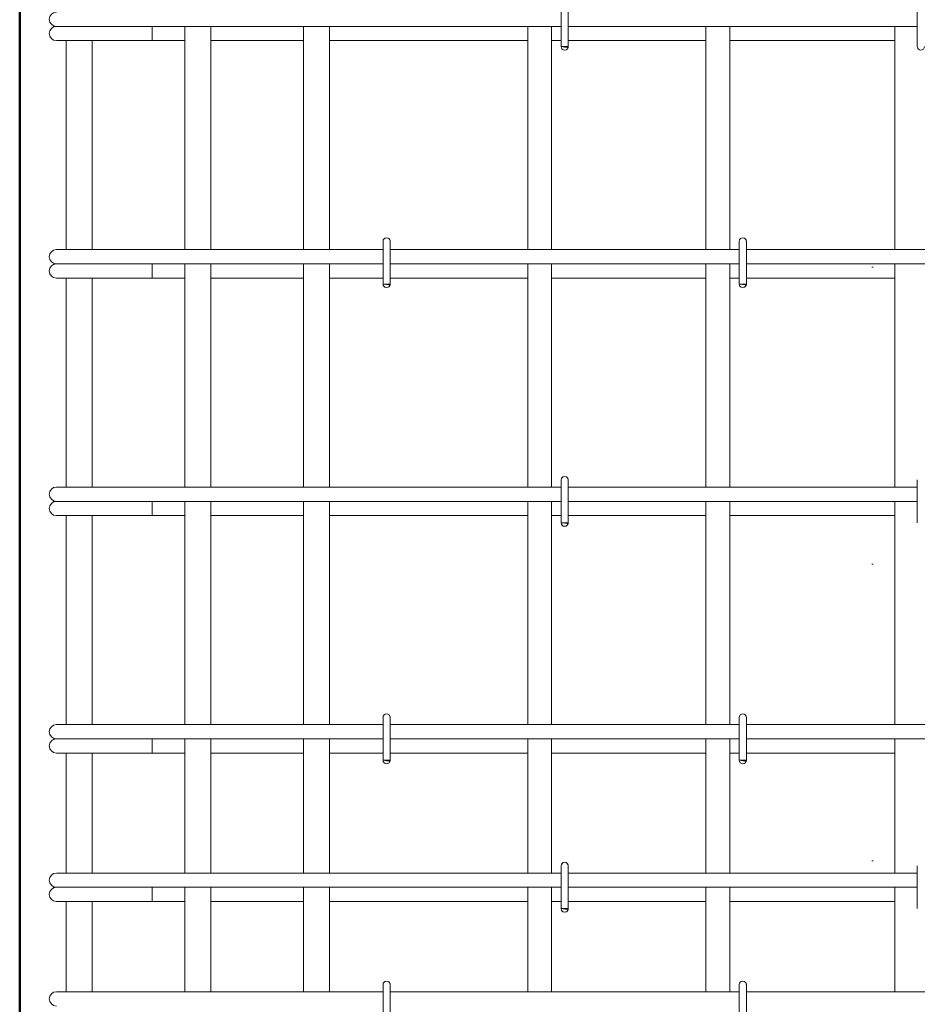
# Model space of a CAD drawing. Header units: millimetres. Extents: x -13482 to -1252, y 10628 to 48896.
# Tile 9 of 29: x -12500 to -11744, y 43907 to 44737. Entities that reach past the tile are written whole.
import ezdxf

# ---------------------------------------------------------------- set-up
doc = ezdxf.new("R2010")
doc.units = ezdxf.units.MM
doc.linetypes.add('ADSK_Линия разреза', pattern=[500, 0, -250, 0, -250])
for name, color, linetype, lineweight in [('G-____-____-SYMB', 111, 'Continuous', 9), ('S-COLS-____-OTLN', 52, 'Continuous', 20), ('S-RBAR-____-OTLN', 171, 'Continuous', 100)]:
    doc.layers.add(name, color=color, linetype=linetype, lineweight=lineweight)

msp = doc.modelspace()

# ---------------------------------------------------------------- hatches: boundary and pattern name
at = {"layer": 'S-RBAR-____-OTLN', "lineweight": 20}
for points in [[(-12038.698, 44713.3024), (-12038.1022, 44714.0004), (-12044, 44714.0004), (-12041, 44713.6054)], [(-12188.698, 44513.3024), (-12188.1022, 44514.0004), (-12194, 44514.0004), (-12191, 44513.6054)], [(-11888.698, 44513.3024), (-11888.1022, 44514.0004), (-11894, 44514.0004), (-11891, 44513.6054)], [(-12038.698, 44312.3024), (-12038.1022, 44313.0004), (-12044, 44313.0004), (-12041, 44312.6054)], [(-12188.698, 44112.3024), (-12188.1022, 44113.0004), (-12194, 44113.0004), (-12191, 44112.6054)], [(-11888.698, 44112.3024), (-11888.1022, 44113.0004), (-11894, 44113.0004), (-11891, 44112.6054)], [(-12038.698, 43987.3024), (-12038.1022, 43988.0004), (-12044, 43988.0004), (-12041, 43987.6054)]]:
    msp.add_hatch(color=256, dxfattribs=at).paths.add_polyline_path(points)
h = msp.add_hatch(color=256, dxfattribs=at)
edge = h.paths.add_edge_path()
edge.add_arc((-12041, 44714.0004), 3, 339.0594289, 360)
edge.add_line((-12038, 44714.0004), (-12041, 44714.0004))
edge.add_line((-12041, 44714.0004), (-12038.1981, 44712.9282))
h = msp.add_hatch(color=256, dxfattribs=at)
edge = h.paths.add_edge_path()
edge.add_arc((-12191, 44514.0004), 3, 339.0594289, 360)
edge.add_line((-12188, 44514.0004), (-12191, 44514.0004))
edge.add_line((-12191, 44514.0004), (-12188.1981, 44512.9282))
h = msp.add_hatch(color=256, dxfattribs=at)
edge = h.paths.add_edge_path()
edge.add_arc((-11891, 44514.0004), 3, 339.0594289, 360)
edge.add_line((-11888, 44514.0004), (-11891, 44514.0004))
edge.add_line((-11891, 44514.0004), (-11888.1981, 44512.9282))
h = msp.add_hatch(color=256, dxfattribs=at)
edge = h.paths.add_edge_path()
edge.add_arc((-12041, 44313.0004), 3, 339.0594289, 360)
edge.add_line((-12038, 44313.0004), (-12041, 44313.0004))
edge.add_line((-12041, 44313.0004), (-12038.1981, 44311.9282))
h = msp.add_hatch(color=256, dxfattribs=at)
edge = h.paths.add_edge_path()
edge.add_arc((-12191, 44113.0004), 3, 339.0594289, 360)
edge.add_line((-12188, 44113.0004), (-12191, 44113.0004))
edge.add_line((-12191, 44113.0004), (-12188.1981, 44111.9282))
h = msp.add_hatch(color=256, dxfattribs=at)
edge = h.paths.add_edge_path()
edge.add_arc((-11891, 44113.0004), 3, 339.0594289, 360)
edge.add_line((-11888, 44113.0004), (-11891, 44113.0004))
edge.add_line((-11891, 44113.0004), (-11888.1981, 44111.9282))
h = msp.add_hatch(color=256, dxfattribs=at)
edge = h.paths.add_edge_path()
edge.add_arc((-12041, 43988.0004), 3, 339.0594289, 360)
edge.add_line((-12038, 43988.0004), (-12041, 43988.0004))
edge.add_line((-12041, 43988.0004), (-12038.1981, 43986.9282))

# ---------------------------------------------------------------- linework, layer by layer
at = {"layer": 'G-____-____-SYMB', "linetype": 'ADSK_Линия разреза', "lineweight": 20}
msp.add_line((-11781.7304, 48780.036), (-11781.7304, 42387.8984), dxfattribs=at)
at = {"layer": 'S-COLS-____-OTLN', "lineweight": 50}
msp.add_line((-12500, 46200), (-12500, 43250.0496), dxfattribs=at)
at = {"layer": 'S-RBAR-____-OTLN', "lineweight": 20}
for p, q in [((-12044, 44750.0004), (-12044, 44714.0004)), ((-12038, 44750.0004), (-12038, 44714.0004)), ((-11744, 44750.0004), (-11744, 44714.0004)), ((-12469.0914, 44731.0004), (-12467.8647, 44731.0004)), ((-12467.5412, 44731.0004), (-12466.6419, 44731.0004)), ((-12466.6454, 44731.0004), (-12463.6093, 44731.0004)), ((-12463.6201, 44731.0004), (-12461.5827, 44731.0004)), ((-12461.6157, 44731.0004), (-12457.1392, 44731.0004)), ((-12457.1572, 44731.0004), (-12453.9147, 44731.0004)), ((-12453.9324, 44731.0004), (-12448.7676, 44731.0004)), ((-12448.7895, 44731.0004), (-12444.8993, 44731.0004)), ((-12444.9223, 44731.0004), (-12439.1109, 44731.0004)), ((-12439.1323, 44731.0004), (-12434.7546, 44731.0004)), ((-12434.777, 44731.0004), (-12433.0914, 44731.0004)), ((-12044, 44731.0004), (-12433.0914, 44731.0004)), ((-12388.4185, 44731.0004), (-12388.4185, 44719.0004)), ((-12360.9946, 44543.0004), (-12360.9946, 44731.0004)), ((-12338.9946, 44543.0004), (-12338.9946, 44731.0004)), ((-12260.9946, 44543.0004), (-12260.9946, 44731.0004)), ((-12238.9946, 44543.0004), (-12238.9946, 44731.0004)), ((-12072, 44543.0004), (-12072, 44731.0004)), ((-12052, 44543.0004), (-12052, 44731.0004)), ((-11744, 44731.0004), (-12038, 44731.0004)), ((-11922, 44543.0004), (-11922, 44731.0004)), ((-11902, 44543.0004), (-11902, 44731.0004)), ((-11763, 44543.0004), (-11763, 44731.0004)), ((-12469.0914, 44719.0004), (-12407.6355, 44719.0004)), ((-12460.9946, 44543.0004), (-12460.9946, 44719.0004)), ((-12438.9946, 44543.0004), (-12438.9946, 44719.0004)), ((-12388.4185, 44719.0004), (-12407.6355, 44719.0004)), ((-12388.4185, 44719.0004), (-12360.9946, 44719.0004)), ((-12338.9946, 44719.0004), (-12260.9946, 44719.0004)), ((-12238.9946, 44719.0004), (-12072, 44719.0004)), ((-12052, 44719.0004), (-12044, 44719.0004)), ((-12038, 44719.0004), (-11922, 44719.0004)), ((-11902, 44719.0004), (-11763, 44719.0004)), ((-12038.1022, 44714.0004), (-12044, 44714.0004)), ((-12044, 44714.0004), (-12041, 44713.6054)), ((-12038, 44714.0004), (-12041, 44714.0004)), ((-12041, 44714.0004), (-12038.1981, 44712.9282)), ((-12041, 44713.6054), (-12038.698, 44713.3024)), ((-12038.698, 44713.3024), (-12038.1022, 44714.0004)), ((-12194, 44550.0004), (-12194, 44514.0004)), ((-12188, 44550.0004), (-12188, 44514.0004)), ((-11894, 44550.0004), (-11894, 44514.0004)), ((-11888, 44550.0004), (-11888, 44514.0004)), ((-12469.0914, 44543.0004), (-12458.5472, 44543.0004)), ((-12458.5472, 44543.0004), (-12433.0914, 44543.0004)), ((-12194, 44543.0004), (-12433.0914, 44543.0004)), ((-11894, 44543.0004), (-12188, 44543.0004)), ((-11569.0914, 44543.0004), (-11888, 44543.0004)), ((-12469.0914, 44531.0004), (-12467.8647, 44531.0004)), ((-12467.5412, 44531.0004), (-12466.6419, 44531.0004)), ((-12466.6454, 44531.0004), (-12463.6093, 44531.0004)), ((-12463.6201, 44531.0004), (-12461.5827, 44531.0004)), ((-12461.6157, 44531.0004), (-12457.1392, 44531.0004)), ((-12457.1572, 44531.0004), (-12453.9147, 44531.0004)), ((-12453.9324, 44531.0004), (-12448.7676, 44531.0004)), ((-12448.7895, 44531.0004), (-12444.8993, 44531.0004)), ((-12444.9223, 44531.0004), (-12439.1109, 44531.0004)), ((-12439.1323, 44531.0004), (-12434.7546, 44531.0004)), ((-12434.777, 44531.0004), (-12433.0914, 44531.0004)), ((-12194, 44531.0004), (-12433.0914, 44531.0004)), ((-12388.4185, 44531.0004), (-12388.4185, 44519.0004)), ((-12360.9946, 44343.0004), (-12360.9946, 44531.0004)), ((-12338.9946, 44343.0004), (-12338.9946, 44531.0004)), ((-12260.9946, 44343.0004), (-12260.9946, 44531.0004)), ((-12238.9946, 44343.0004), (-12238.9946, 44531.0004)), ((-11894, 44531.0004), (-12188, 44531.0004)), ((-12072, 44343.0004), (-12072, 44531.0004)), ((-12052, 44343.0004), (-12052, 44531.0004)), ((-11922, 44343.0004), (-11922, 44531.0004)), ((-11902, 44343.0004), (-11902, 44531.0004)), ((-11569.0914, 44531.0004), (-11888, 44531.0004)), ((-11763, 44343.0004), (-11763, 44531.0004)), ((-12469.0914, 44519.0004), (-12407.6355, 44519.0004)), ((-12460.9946, 44343.0004), (-12460.9946, 44519.0004)), ((-12438.9946, 44343.0004), (-12438.9946, 44519.0004)), ((-12388.4185, 44519.0004), (-12407.6355, 44519.0004)), ((-12388.4185, 44519.0004), (-12360.9946, 44519.0004)), ((-12338.9946, 44519.0004), (-12260.9946, 44519.0004)), ((-12238.9946, 44519.0004), (-12194, 44519.0004)), ((-12188.1022, 44514.0004), (-12194, 44514.0004)), ((-12194, 44514.0004), (-12191, 44513.6054)), ((-12188, 44514.0004), (-12191, 44514.0004)), ((-12191, 44514.0004), (-12188.1981, 44512.9282)), ((-12191, 44513.6054), (-12188.698, 44513.3024)), ((-12188.698, 44513.3024), (-12188.1022, 44514.0004)), ((-12188, 44519.0004), (-12072, 44519.0004)), ((-12052, 44519.0004), (-11922, 44519.0004)), ((-11902, 44519.0004), (-11894, 44519.0004)), ((-11888.1022, 44514.0004), (-11894, 44514.0004)), ((-11894, 44514.0004), (-11891, 44513.6054)), ((-11888, 44514.0004), (-11891, 44514.0004)), ((-11891, 44514.0004), (-11888.1981, 44512.9282)), ((-11891, 44513.6054), (-11888.698, 44513.3024)), ((-11888.698, 44513.3024), (-11888.1022, 44514.0004)), ((-11888, 44519.0004), (-11763, 44519.0004)), ((-12044, 44349.0004), (-12044, 44313.0004)), ((-12038, 44349.0004), (-12038, 44313.0004)), ((-11744, 44349.0004), (-11744, 44313.0004)), ((-12469.0914, 44343.0004), (-12458.5472, 44343.0004)), ((-12458.5472, 44343.0004), (-12433.0914, 44343.0004)), ((-12044, 44343.0004), (-12433.0914, 44343.0004)), ((-11744, 44343.0004), (-12038, 44343.0004)), ((-12469.0914, 44331.0004), (-12467.8647, 44331.0004)), ((-12467.5412, 44331.0004), (-12466.6419, 44331.0004)), ((-12466.6454, 44331.0004), (-12463.6093, 44331.0004)), ((-12463.6201, 44331.0004), (-12461.5827, 44331.0004)), ((-12461.6157, 44331.0004), (-12457.1392, 44331.0004)), ((-12457.1572, 44331.0004), (-12453.9147, 44331.0004)), ((-12453.9324, 44331.0004), (-12448.7676, 44331.0004)), ((-12448.7895, 44331.0004), (-12444.8993, 44331.0004)), ((-12444.9223, 44331.0004), (-12439.1109, 44331.0004)), ((-12439.1323, 44331.0004), (-12434.7546, 44331.0004)), ((-12434.777, 44331.0004), (-12433.0914, 44331.0004)), ((-12044, 44331.0004), (-12433.0914, 44331.0004)), ((-12388.4185, 44331.0004), (-12388.4185, 44319.0004)), ((-12360.9946, 44143.0004), (-12360.9946, 44331.0004)), ((-12338.9946, 44143.0004), (-12338.9946, 44331.0004)), ((-12260.9946, 44143.0004), (-12260.9946, 44331.0004)), ((-12238.9946, 44143.0004), (-12238.9946, 44331.0004)), ((-12072, 44143.0004), (-12072, 44331.0004)), ((-12052, 44143.0004), (-12052, 44331.0004)), ((-11744, 44331.0004), (-12038, 44331.0004)), ((-11922, 44143.0004), (-11922, 44331.0004)), ((-11902, 44143.0004), (-11902, 44331.0004)), ((-11763, 44143.0004), (-11763, 44331.0004)), ((-12469.0914, 44319.0004), (-12407.6355, 44319.0004)), ((-12460.9946, 44143.0004), (-12460.9946, 44319.0004)), ((-12438.9946, 44143.0004), (-12438.9946, 44319.0004)), ((-12388.4185, 44319.0004), (-12407.6355, 44319.0004)), ((-12388.4185, 44319.0004), (-12360.9946, 44319.0004)), ((-12338.9946, 44319.0004), (-12260.9946, 44319.0004)), ((-12238.9946, 44319.0004), (-12072, 44319.0004)), ((-12052, 44319.0004), (-12044, 44319.0004)), ((-12038.1022, 44313.0004), (-12044, 44313.0004)), ((-12044, 44313.0004), (-12041, 44312.6054)), ((-12038, 44313.0004), (-12041, 44313.0004)), ((-12041, 44313.0004), (-12038.1981, 44311.9282)), ((-12041, 44312.6054), (-12038.698, 44312.3024)), ((-12038.698, 44312.3024), (-12038.1022, 44313.0004)), ((-12038, 44319.0004), (-11922, 44319.0004)), ((-11902, 44319.0004), (-11763, 44319.0004)), ((-12194, 44149.0004), (-12194, 44113.0004)), ((-12188, 44149.0004), (-12188, 44113.0004)), ((-11894, 44149.0004), (-11894, 44113.0004)), ((-11888, 44149.0004), (-11888, 44113.0004)), ((-12469.0914, 44143.0004), (-12458.5472, 44143.0004)), ((-12458.5472, 44143.0004), (-12433.0914, 44143.0004)), ((-12194, 44143.0004), (-12433.0914, 44143.0004)), ((-11894, 44143.0004), (-12188, 44143.0004)), ((-11569.0914, 44143.0004), (-11888, 44143.0004)), ((-12469.0914, 44131.0004), (-12467.8647, 44131.0004)), ((-12467.5412, 44131.0004), (-12466.6419, 44131.0004)), ((-12466.6454, 44131.0004), (-12463.6093, 44131.0004)), ((-12463.6201, 44131.0004), (-12461.5827, 44131.0004)), ((-12461.6157, 44131.0004), (-12457.1392, 44131.0004)), ((-12457.1572, 44131.0004), (-12453.9147, 44131.0004)), ((-12453.9324, 44131.0004), (-12448.7676, 44131.0004)), ((-12448.7895, 44131.0004), (-12444.8993, 44131.0004)), ((-12444.9223, 44131.0004), (-12439.1109, 44131.0004)), ((-12439.1323, 44131.0004), (-12434.7546, 44131.0004)), ((-12434.777, 44131.0004), (-12433.0914, 44131.0004)), ((-12194, 44131.0004), (-12433.0914, 44131.0004)), ((-12388.4185, 44131.0004), (-12388.4185, 44119.0004)), ((-12360.9946, 44018.0004), (-12360.9946, 44131.0004)), ((-12338.9946, 44018.0004), (-12338.9946, 44131.0004)), ((-12260.9946, 44018.0004), (-12260.9946, 44131.0004)), ((-12238.9946, 44018.0004), (-12238.9946, 44131.0004)), ((-11894, 44131.0004), (-12188, 44131.0004)), ((-12072, 44018.0004), (-12072, 44131.0004)), ((-12052, 44018.064), (-12052, 44131.0004)), ((-11922, 44018.0004), (-11922, 44131.0004)), ((-11902, 44018.0004), (-11902, 44131.0004)), ((-11569.0914, 44131.0004), (-11888, 44131.0004)), ((-11763, 44018.064), (-11763, 44131.0004)), ((-12469.0914, 44119.0004), (-12407.6355, 44119.0004)), ((-12460.9946, 44018.064), (-12460.9946, 44119.0004)), ((-12438.9946, 44018.064), (-12438.9946, 44119.0004)), ((-12388.4185, 44119.0004), (-12407.6355, 44119.0004)), ((-12388.4185, 44119.0004), (-12360.9946, 44119.0004)), ((-12338.9946, 44119.0004), (-12260.9946, 44119.0004)), ((-12238.9946, 44119.0004), (-12194, 44119.0004)), ((-12188, 44119.0004), (-12072, 44119.0004)), ((-12052, 44119.0004), (-11922, 44119.0004)), ((-11902, 44119.0004), (-11894, 44119.0004)), ((-11888, 44119.0004), (-11763, 44119.0004)), ((-12188.1022, 44113.0004), (-12194, 44113.0004)), ((-12194, 44113.0004), (-12191, 44112.6054)), ((-12188, 44113.0004), (-12191, 44113.0004)), ((-12191, 44113.0004), (-12188.1981, 44111.9282)), ((-12191, 44112.6054), (-12188.698, 44112.3024)), ((-12188.698, 44112.3024), (-12188.1022, 44113.0004)), ((-11888.1022, 44113.0004), (-11894, 44113.0004)), ((-11894, 44113.0004), (-11891, 44112.6054)), ((-11888, 44113.0004), (-11891, 44113.0004)), ((-11891, 44113.0004), (-11888.1981, 44111.9282)), ((-11891, 44112.6054), (-11888.698, 44112.3024)), ((-11888.698, 44112.3024), (-11888.1022, 44113.0004)), ((-12044, 44024.0004), (-12044, 43988.0004)), ((-12038, 44024.0004), (-12038, 43988.0004)), ((-11744, 44024.0004), (-11744, 43988.0004)), ((-12469.0914, 44018.0004), (-12458.5472, 44018.0004)), ((-12458.5472, 44018.0004), (-12433.0914, 44018.0004)), ((-12044, 44018.0004), (-12433.0914, 44018.0004)), ((-11744, 44018.0004), (-12038, 44018.0004)), ((-12469.0914, 44006.0004), (-12467.8647, 44006.0004)), ((-12467.5412, 44006.0004), (-12466.6419, 44006.0004)), ((-12466.6454, 44006.0004), (-12463.6093, 44006.0004)), ((-12463.6201, 44006.0004), (-12461.5827, 44006.0004)), ((-12461.6157, 44006.0004), (-12457.1392, 44006.0004)), ((-12457.1572, 44006.0004), (-12453.9147, 44006.0004)), ((-12453.9324, 44006.0004), (-12448.7676, 44006.0004)), ((-12448.7895, 44006.0004), (-12444.8993, 44006.0004)), ((-12444.9223, 44006.0004), (-12439.1109, 44006.0004)), ((-12439.1323, 44006.0004), (-12434.7546, 44006.0004)), ((-12434.777, 44006.0004), (-12433.0914, 44006.0004)), ((-12044, 44006.0004), (-12433.0914, 44006.0004)), ((-12388.4185, 44006.0004), (-12388.4185, 43994.0004)), ((-12360.9946, 43918.0004), (-12360.9946, 44006.0004)), ((-12338.9946, 43918.0004), (-12338.9946, 44006.0004)), ((-12260.9946, 43918.0004), (-12260.9946, 44006.0004)), ((-12238.9946, 43918.0004), (-12238.9946, 44006.0004)), ((-12072, 43918.0004), (-12072, 44006.0004)), ((-12052, 43918.0004), (-12052, 44006.0004)), ((-11744, 44006.0004), (-12038, 44006.0004)), ((-11922, 43918.0004), (-11922, 44006.0004)), ((-11902, 43918.0004), (-11902, 44006.0004)), ((-11763, 43918.0004), (-11763, 44006.0004)), ((-12469.0914, 43994.0004), (-12407.6355, 43994.0004)), ((-12460.9946, 43918.0004), (-12460.9946, 43994.0004)), ((-12438.9946, 43918.0004), (-12438.9946, 43994.0004)), ((-12388.4185, 43994.0004), (-12407.6355, 43994.0004)), ((-12388.4185, 43994.0004), (-12360.9946, 43994.0004)), ((-12338.9946, 43994.0004), (-12260.9946, 43994.0004)), ((-12238.9946, 43994.0004), (-12072, 43994.0004)), ((-12052, 43994.0004), (-12044, 43994.0004)), ((-12038, 43994.0004), (-11922, 43994.0004)), ((-11902, 43994.0004), (-11763, 43994.0004)), ((-12038.1022, 43988.0004), (-12044, 43988.0004)), ((-12044, 43988.0004), (-12041, 43987.6054)), ((-12038, 43988.0004), (-12041, 43988.0004)), ((-12041, 43988.0004), (-12038.1981, 43986.9282)), ((-12041, 43987.6054), (-12038.698, 43987.3024)), ((-12038.698, 43987.3024), (-12038.1022, 43988.0004)), ((-12194, 43924.0004), (-12194, 43888.0004)), ((-12188, 43924.0004), (-12188, 43888.0004)), ((-11894, 43924.0004), (-11894, 43888.0004)), ((-11888, 43924.0004), (-11888, 43888.0004)), ((-12469.0914, 43918.0004), (-12458.5472, 43918.0004)), ((-12458.5472, 43918.0004), (-12433.0914, 43918.0004)), ((-12194, 43918.0004), (-12433.0914, 43918.0004)), ((-11894, 43918.0004), (-12188, 43918.0004)), ((-11569.0914, 43918.0004), (-11888, 43918.0004))]:
    msp.add_line(p, q, dxfattribs=at)
for centre, radius, start, end in [((-12469.0914, 44737.0004), 6, 90, 270), ((-12469.0914, 44725.0004), 6, 90, 270), ((-12469.0914, 44725.0004), 6, 90, 105), ((-12041, 44714.0004), 3, 180, 0), ((-12041, 44714.0004), 3, 210, 240), ((-12041, 44714.0004), 3, 300, 330), ((-12041, 44714.0004), 3, 339.0594289, 0), ((-12041, 44714.0004), 3, 345, 0), ((-11741, 44714.0004), 3, 180, 0), ((-12191, 44550.0004), 3, 0, 180), ((-12191, 44550.0004), 3, 120, 150), ((-12191, 44550.0004), 3, 30, 60), ((-12191, 44550.0004), 3, 0, 15), ((-11891, 44550.0004), 3, 0, 180), ((-11891, 44550.0004), 3, 120, 150), ((-11891, 44550.0004), 3, 30, 60), ((-11891, 44550.0004), 3, 0, 15), ((-12469.0914, 44537.0004), 6, 90, 270), ((-12469.0914, 44525.0004), 6, 90, 270), ((-12469.0914, 44525.0004), 6, 90, 105), ((-12191, 44514.0004), 3, 180, 0), ((-12191, 44514.0004), 3, 210, 240), ((-12191, 44514.0004), 3, 300, 330), ((-12191, 44514.0004), 3, 339.0594289, 0), ((-12191, 44514.0004), 3, 345, 0), ((-11891, 44514.0004), 3, 180, 0), ((-11891, 44514.0004), 3, 210, 240), ((-11891, 44514.0004), 3, 300, 330), ((-11891, 44514.0004), 3, 339.0594289, 0), ((-11891, 44514.0004), 3, 345, 0), ((-12041, 44349.0004), 3, 0, 180), ((-12041, 44349.0004), 3, 120, 150), ((-12041, 44349.0004), 3, 30, 60), ((-12041, 44349.0004), 3, 0, 15), ((-12469.0914, 44337.0004), 6, 90, 270), ((-12469.0914, 44325.0004), 6, 90, 270), ((-12469.0914, 44325.0004), 6, 90, 105), ((-12041, 44313.0004), 3, 180, 0), ((-12041, 44313.0004), 3, 339.0594289, 0), ((-12041, 44313.0004), 3, 345, 0), ((-12041, 44313.0004), 3, 210, 240), ((-12041, 44313.0004), 3, 300, 330), ((-12191, 44149.0004), 3, 0, 180), ((-12191, 44149.0004), 3, 120, 150), ((-12191, 44149.0004), 3, 30, 60), ((-12191, 44149.0004), 3, 0, 15), ((-11891, 44149.0004), 3, 0, 180), ((-11891, 44149.0004), 3, 120, 150), ((-11891, 44149.0004), 3, 30, 60), ((-11891, 44149.0004), 3, 0, 15), ((-12469.0914, 44137.0004), 6, 90, 270), ((-12469.0914, 44125.0004), 6, 90, 270), ((-12469.0914, 44125.0004), 6, 90, 105), ((-12191, 44113.0004), 3, 180, 0), ((-12191, 44113.0004), 3, 210, 240), ((-12191, 44113.0004), 3, 300, 330), ((-12191, 44113.0004), 3, 339.0594289, 0), ((-12191, 44113.0004), 3, 345, 0), ((-11891, 44113.0004), 3, 180, 0), ((-11891, 44113.0004), 3, 210, 240), ((-11891, 44113.0004), 3, 300, 330), ((-11891, 44113.0004), 3, 339.0594289, 0), ((-11891, 44113.0004), 3, 345, 0), ((-12041, 44024.0004), 3, 0, 180), ((-12041, 44024.0004), 3, 120, 150), ((-12041, 44024.0004), 3, 30, 60), ((-12041, 44024.0004), 3, 0, 15), ((-12469.0914, 44012.0004), 6, 90, 270), ((-12469.0914, 44000.0004), 6, 90, 270), ((-12469.0914, 44000.0004), 6, 90, 105), ((-12041, 43988.0004), 3, 180, 0), ((-12041, 43988.0004), 3, 210, 240), ((-12041, 43988.0004), 3, 300, 330), ((-12041, 43988.0004), 3, 339.0594289, 0), ((-12041, 43988.0004), 3, 345, 0), ((-12191, 43924.0004), 3, 0, 180), ((-12191, 43924.0004), 3, 120, 150), ((-12191, 43924.0004), 3, 30, 60), ((-12191, 43924.0004), 3, 0, 15), ((-11891, 43924.0004), 3, 0, 180), ((-11891, 43924.0004), 3, 120, 150), ((-11891, 43924.0004), 3, 30, 60), ((-11891, 43924.0004), 3, 0, 15), ((-12469.0914, 43912.0004), 6, 90, 270)]:
    msp.add_arc(centre, radius, start, end, dxfattribs=at)

doc.saveas('drawing.dxf')
